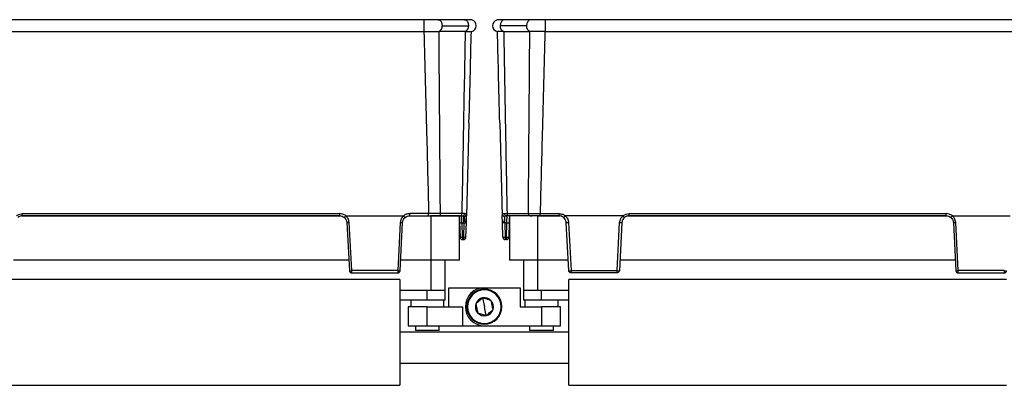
# Model space of a CAD drawing. Header units: millimetres. Extents: x -724 to 2929, y 427 to 799.
# Tile 45 of 50: x 1820 to 2027, y 603 to 680. Entities that reach past the tile are written whole.
import ezdxf

# ---------------------------------------------------------------- set-up
doc = ezdxf.new("R2010")
doc.units = ezdxf.units.MM

# ---------------------------------------------------------------- blocks, each defined once
blk = doc.blocks.new('Drawing View6')
at = {"color": 7, "linetype": 'Continuous', "lineweight": 25}
for p, q in [((-972.94, 65.63), (-1074.96, 65.63)), ((-972.94, 65.63), (-972.94, 63.15)), ((-964.4, 65.63), (-969.94, 65.63)), ((-969.06, 64.38), (-963.51, 64.38)), ((-951.34, 64.38), (-956.89, 64.38)), ((-950.46, 65.63), (-956, 65.63)), ((-947.46, 65.63), (-947.46, 63.15)), ((-845.44, 65.63), (-947.46, 65.63)), ((-1074.96, 63.15), (-972.94, 63.15)), ((-969.78, 63.15), (-969.74, 63.15)), ((-964.25, 63.15), (-969.74, 63.15)), ((-956.15, 63.15), (-950.66, 63.15)), ((-950.62, 63.15), (-950.66, 63.15)), ((-947.46, 63.15), (-845.44, 63.15)), ((-963.44, 43.98), (-963.95, 24.45)), ((-956.96, 43.98), (-956.45, 24.45)), ((-1057.29, 24.91), (-990.61, 24.91)), ((-1057.29, 24.45), (-1057.29, 24.91)), ((-990.61, 24.45), (-990.61, 24.91)), ((-971.92, 24.91), (-975.9, 24.91)), ((-975.9, 24.45), (-975.9, 24.91)), ((-971.92, 24.45), (-971.92, 24.91)), ((-964.96, 24.93), (-969.45, 24.93)), ((-964.37, 24.93), (-964.96, 24.93)), ((-956.03, 24.93), (-955.44, 24.93)), ((-955.44, 24.93), (-950.95, 24.93)), ((-948.48, 24.91), (-944.5, 24.91)), ((-948.48, 24.45), (-948.48, 24.91)), ((-944.5, 24.45), (-944.5, 24.91)), ((-929.79, 24.91), (-863.11, 24.91)), ((-929.79, 24.45), (-929.79, 24.91)), ((-863.11, 24.45), (-863.11, 24.91)), ((-1057.52, 24.41), (-990.38, 24.41)), ((-990.61, 24.45), (-1057.29, 24.45)), ((-989.32, 24.45), (-977.19, 24.45)), ((-989.11, 23.03), (-988.58, 12.92)), ((-988.1, 12.94), (-988.63, 23.04)), ((-977.88, 23.04), (-978.41, 12.94)), ((-977.93, 12.92), (-977.4, 23.03)), ((-976.13, 24.41), (-971.45, 24.41)), ((-975.9, 24.45), (-971.92, 24.45)), ((-971.45, 24.41), (-971.45, 15.11)), ((-965.45, 24.41), (-971.45, 24.41)), ((-969.79, 24.45), (-970.15, 24.45)), ((-969.79, 24.45), (-965.31, 24.45)), ((-965.45, 15.11), (-965.45, 24.41)), ((-965.41, 22.99), (-965.33, 19.94)), ((-964.96, 24.4), (-964.96, 24.45)), ((-964.91, 22.99), (-964.49, 22.99)), ((-964.83, 19.94), (-964.91, 22.99)), ((-964.49, 22.99), (-964.57, 19.94)), ((-964.49, 22.99), (-964.49, 24.29)), ((-964.07, 19.94), (-963.99, 22.99)), ((-963.96, 24), (-963.95, 24.29)), ((-963.95, 24.29), (-963.95, 24.45)), ((-956.41, 22.99), (-956.45, 24.45)), ((-956.44, 24), (-956.45, 24.29)), ((-956.33, 19.94), (-956.41, 22.99)), ((-955.91, 22.99), (-955.91, 24.29)), ((-955.49, 22.99), (-955.91, 22.99)), ((-955.91, 22.99), (-955.83, 19.94)), ((-955.57, 19.94), (-955.49, 22.99)), ((-955.44, 24.4), (-955.44, 24.45)), ((-950.61, 24.45), (-955.09, 24.45)), ((-954.99, 22.99), (-955.07, 19.94)), ((-954.95, 24.41), (-954.95, 15.11)), ((-948.95, 24.41), (-954.95, 24.41)), ((-950.61, 24.45), (-950.25, 24.45)), ((-948.95, 15.11), (-948.95, 24.41)), ((-948.95, 24.41), (-944.27, 24.41)), ((-944.5, 24.45), (-948.48, 24.45)), ((-931.08, 24.45), (-943.21, 24.45)), ((-942.47, 12.92), (-943, 23.03)), ((-942.52, 23.04), (-941.99, 12.94)), ((-932.3, 12.94), (-931.77, 23.04)), ((-931.29, 23.03), (-931.82, 12.92)), ((-930.02, 24.41), (-862.88, 24.41)), ((-863.11, 24.45), (-929.79, 24.45)), ((-861.82, 24.45), (-849.69, 24.45)), ((-861.61, 23.03), (-861.08, 12.92)), ((-860.6, 12.94), (-861.13, 23.04)), ((-964.57, 19.94), (-964.83, 19.94)), ((-964.83, 19.94), (-964.83, 19.45)), ((-964.83, 19.45), (-964.57, 19.45)), ((-964.57, 19.94), (-964.57, 19.45)), ((-955.83, 19.94), (-955.57, 19.94)), ((-955.83, 19.94), (-955.83, 19.45)), ((-955.57, 19.45), (-955.83, 19.45)), ((-955.57, 19.94), (-955.57, 19.45)), ((-988.7, 15.11), (-1059.2, 15.11)), ((-971.45, 15.11), (-977.81, 15.11)), ((-965.45, 15.11), (-971.45, 15.11)), ((-971.45, 15.11), (-971.45, 8.75)), ((-968.45, 8.75), (-968.45, 15.11)), ((-948.95, 15.11), (-954.95, 15.11)), ((-951.95, 15.11), (-951.95, 8.75)), ((-942.59, 15.11), (-948.95, 15.11)), ((-948.95, 8.75), (-948.95, 15.11)), ((-861.2, 15.11), (-931.7, 15.11)), ((-978.41, 12.94), (-988.1, 12.94)), ((-988.1, 12.45), (-978.42, 12.45)), ((-941.99, 12.94), (-932.3, 12.94)), ((-932.3, 12.45), (-941.98, 12.45)), ((-850.91, 12.94), (-860.6, 12.94)), ((-860.6, 12.45), (-850.92, 12.45)), ((-977.95, 11.05), (-1069.95, 11.05)), ((-977.95, 11.05), (-977.95, -11.15)), ((-942.45, -11.15), (-942.45, 11.05)), ((-850.45, 11.05), (-942.45, 11.05)), ((-971.45, 8.75), (-977.95, 8.75)), ((-972.2, 6.75), (-972.2, 8.75)), ((-968.45, 8.75), (-971.45, 8.75)), ((-968.45, 6.75), (-968.45, 8.75)), ((-967.7, 5.35), (-967.7, 9.35)), ((-967.7, 9.35), (-960.2, 9.35)), ((-960.92, 8.94), (-960.9, 8.81)), ((-960.2, 9.35), (-952.7, 9.35)), ((-952.7, 9.35), (-952.7, 5.35)), ((-951.95, 8.75), (-951.95, 6.75)), ((-948.95, 8.75), (-951.95, 8.75)), ((-942.45, 8.75), (-948.95, 8.75)), ((-948.2, 6.75), (-948.2, 8.75)), ((-972.2, 6.75), (-977.95, 6.75)), ((-975.7, 6.75), (-975.7, 5.35)), ((-968.45, 6.75), (-972.2, 6.75)), ((-968.7, 5.35), (-968.7, 6.75)), ((-960.58, 7.23), (-960.2, 5.35)), ((-948.2, 6.75), (-951.95, 6.75)), ((-951.7, 6.75), (-951.7, 5.35)), ((-942.45, 6.75), (-948.2, 6.75)), ((-944.7, 5.35), (-944.7, 6.75)), ((-976.2, 5.35), (-976.2, 1.35)), ((-972.2, 5.35), (-976.2, 5.35)), ((-972.2, 1.35), (-972.2, 5.35)), ((-972.2, 5.35), (-964.7, 5.35)), ((-964.7, 1.35), (-964.7, 5.35)), ((-959.82, 3.47), (-960.2, 5.35)), ((-952.7, 5.35), (-948.2, 5.35)), ((-948.2, 5.35), (-948.2, 1.35)), ((-944.2, 5.35), (-948.2, 5.35)), ((-944.2, 1.35), (-944.2, 5.35)), ((-942.45, 0), (-977.95, 0)), ((-976.2, 1.35), (-972.2, 1.35)), ((-974.7, 1.35), (-974.7, 0.35)), ((-969.7, 0.35), (-974.7, 0.35)), ((-972.2, 1.35), (-964.7, 1.35)), ((-969.7, 0.35), (-969.7, 1.35)), ((-964.7, 1.35), (-960.2, 1.35)), ((-960.2, 1.35), (-948.2, 1.35)), ((-959.48, 1.76), (-959.5, 1.89)), ((-950.7, 1.35), (-950.7, 0.35)), ((-945.7, 0.35), (-950.7, 0.35)), ((-948.2, 1.35), (-944.2, 1.35)), ((-945.7, 0.35), (-945.7, 1.35)), ((-977.95, -6.5), (-942.45, -6.5)), ((-1069.95, -11.15), (-977.95, -11.15)), ((-942.45, -11.15), (-850.45, -11.15))]:
    blk.add_line(p, q, dxfattribs=at)
at = {"color": 7, "linetype": 'Continuous', "lineweight": 25, "flags": 128}
for points in [[(-969.94, 65.63), (-969.94, 65.63), (-969.6, 65.54), (-969.31, 65.27), (-969.12, 64.86), (-969.06, 64.38)], [(-964.4, 65.63), (-964.38, 65.63), (-964.04, 65.53), (-963.77, 65.26), (-963.58, 64.86), (-963.51, 64.38)], [(-956, 65.63), (-956.02, 65.63), (-956.36, 65.53), (-956.63, 65.26), (-956.82, 64.86), (-956.89, 64.38)], [(-950.46, 65.63), (-950.46, 65.63), (-950.8, 65.54), (-951.09, 65.27), (-951.28, 64.86), (-951.34, 64.38)]]:
    blk.add_lwpolyline(points, dxfattribs=at)
at = {"color": 7, "linetype": 'Continuous', "lineweight": 25}
for centre, radius, start, end in [((-970.26, 64.26), 1.21, 292.9478, 5.7228), ((-964.71, 64.26), 1.21, 292.9668, 5.7192), ((-963.15, 64.38), 1.25, 280.0562, 0), ((-963.15, 64.38), 1.25, 0, 75.1141), ((-957.25, 64.38), 1.25, 103.4111, 180), ((-957.25, 64.38), 1.25, 180, 259.9438), ((-955.69, 64.26), 1.21, 174.2808, 247.0332), ((-950.14, 64.26), 1.21, 174.2772, 247.0522), ((-969.88, 24.87), 0.433, 281.1269, 6.9239), ((-965.39, 24.87), 0.433, 281.1269, 6.9239), ((-964.83, 24.91), 0.46, 273.9282, 2.098), ((-955.57, 24.91), 0.46, 177.902, 266.0718), ((-955.01, 24.87), 0.433, 173.0761, 258.8731), ((-950.52, 24.87), 0.433, 173.0761, 258.8731), ((-988.99, 27.72), 4.69, 268.5083, 274.4927), ((-977.52, 27.72), 4.69, 265.5073, 271.4917), ((-965.16, 27.77), 4.78, 267.0055, 272.9945), ((-964.51, 24.81), 0.512, 272.6791, 350.3267), ((-955.89, 24.81), 0.512, 189.6733, 267.3209), ((-955.24, 27.77), 4.78, 267.0055, 272.9945), ((-942.88, 27.72), 4.69, 268.5083, 274.4927), ((-931.41, 27.72), 4.69, 265.5073, 271.4917), ((-861.49, 27.72), 4.69, 268.5083, 274.4927), ((-965.08, 24.71), 4.78, 267.0055, 272.9945), ((-964.83, 19.95), 0.5, 181.5, 270), ((-964.32, 24.71), 4.78, 267.0055, 272.9945), ((-964.57, 19.95), 0.5, 270, 358.5), ((-956.08, 24.71), 4.78, 267.0055, 272.9945), ((-955.83, 19.95), 0.5, 181.5, 270), ((-955.32, 24.71), 4.78, 267.0055, 272.9945), ((-955.57, 19.95), 0.5, 270, 358.5), ((-988.46, 17.61), 4.69, 268.5083, 274.4927), ((-988.1, 12.94), 0.49, 183, 270), ((-978.05, 17.61), 4.69, 265.5073, 271.4917), ((-978.17, 15.27), 2.36, 264.0433, 275.9567), ((-942.35, 17.61), 4.69, 268.5083, 274.4927), ((-942.23, 15.27), 2.36, 264.0433, 275.9567), ((-931.94, 17.61), 4.69, 265.5073, 271.4917), ((-932.25, 12.99), 0.445, 263.4923, 350.4061), ((-860.96, 17.61), 4.69, 268.5083, 274.4927), ((-860.6, 12.94), 0.49, 183, 270), ((-850.67, 15.27), 2.36, 264.0433, 275.9567), ((-960.2, 5.35), 4, 90, 270), ((-960.2, 5.35), 3.67, 101.3775, 281.3775), ((-960.2, 5.35), 3.53, 101.3775, 281.3775), ((-960.2, 5.35), 3.67, 281.3775, 101.3775), ((-960.2, 5.35), 3.53, 281.3775, 101.3775), ((-960.2, 5.35), 1.91, 101.3775, 161.3802), ((-960.2, 5.35), 1.91, 41.3775, 101.3775), ((-960.2, 5.35), 1.91, 341.3775, 41.3775), ((-960.2, 5.35), 1.91, 161.3802, 221.3775), ((-960.2, 5.35), 1.91, 281.3775, 341.3775), ((-960.2, 5.35), 1.91, 221.3775, 281.3775)]:
    blk.add_arc(centre, radius, start, end, dxfattribs=at)
for points, knots in [([(-969.94, 65.63), (-970.15, 65.63), (-970.56, 65.63), (-971.31, 65.63), (-972.11, 65.63), (-972.66, 65.63), (-972.94, 65.63)], [0, 0, 0, 0, 0.249446, 0.499643, 0.748648, 1, 1, 1, 1]), ([(-962.83, 65.59), (-962.88, 65.6), (-962.96, 65.61), (-963.31, 65.63), (-963.78, 65.63), (-964.2, 65.63), (-964.4, 65.63)], [0, 0, 0, 0, 0.256441, 0.509026, 0.755751, 1, 1, 1, 1]), ([(-955.99, 65.63), (-956.2, 65.63), (-956.62, 65.63), (-957.08, 65.63), (-957.41, 65.62), (-957.5, 65.61), (-957.54, 65.6)], [0, 0, 0, 0, 0.244853, 0.491764, 0.744142, 1, 1, 1, 1]), ([(-947.46, 65.63), (-947.74, 65.63), (-948.29, 65.63), (-949.09, 65.63), (-949.84, 65.63), (-950.25, 65.63), (-950.46, 65.63)], [0, 0, 0, 0, 0.251352, 0.500357, 0.750554, 1, 1, 1, 1]), ([(-972.92, 63.15), (-972.93, 63.15), (-972.93, 63.15), (-972.94, 63.15), (-972.94, 63.15)], [0, 0, 0, 0, 0.559994, 1, 1, 1, 1]), ([(-972.92, 63.15), (-972.45, 63.15), (-971.67, 63.15), (-970.6, 63.15), (-970.07, 63.15), (-969.78, 63.15)], [0, 0, 0, 0, 0.404901, 0.678921, 1, 1, 1, 1]), ([(-972.92, 63.15), (-972.73, 56.01), (-972.38, 43.27), (-972.06, 30.52), (-971.92, 24.91)], [0, 0, 0, 0, 0.560004, 1, 1, 1, 1]), ([(-969.45, 24.93), (-969.5, 32.06), (-969.6, 44.81), (-969.7, 57.55), (-969.74, 63.15)], [0, 0, 0, 0, 0.5600014, 1, 1, 1, 1]), ([(-964.25, 63.15), (-964.38, 56.02), (-964.6, 43.28), (-964.85, 30.53), (-964.96, 24.93)], [0, 0, 0, 0, 0.560004, 1, 1, 1, 1]), ([(-964.25, 63.15), (-964.25, 63.15), (-964.25, 63.15), (-964.25, 63.15), (-964.24, 63.15)], [0, 0, 0, 0, 0.56, 1, 1, 1, 1]), ([(-964.24, 63.15), (-964.02, 63.15), (-963.63, 63.15), (-963.09, 63.15), (-963, 63.15), (-962.94, 63.15)], [0, 0, 0, 0, 0.2860724, 0.5160768, 1, 1, 1, 1]), ([(-963.44, 43.98), (-963.34, 47.56), (-963.18, 53.95), (-963.01, 60.34), (-962.94, 63.15)], [0, 0, 0, 0, 0.5600186, 1, 1, 1, 1]), ([(-956.16, 63.15), (-956.53, 63.15), (-957.28, 63.15), (-957.4, 63.15), (-957.46, 63.15)], [0, 0, 0, 0, 0.500454, 1, 1, 1, 1]), ([(-956.96, 43.98), (-957.06, 47.56), (-957.22, 53.95), (-957.39, 60.34), (-957.46, 63.15)], [0, 0, 0, 0, 0.560019, 1, 1, 1, 1]), ([(-956.15, 63.15), (-956.15, 63.15), (-956.15, 63.15), (-956.15, 63.15), (-956.16, 63.15)], [0, 0, 0, 0, 0.56, 1, 1, 1, 1]), ([(-956.15, 63.15), (-956.02, 56.02), (-955.8, 43.28), (-955.55, 30.53), (-955.44, 24.93)], [0, 0, 0, 0, 0.560004, 1, 1, 1, 1]), ([(-950.95, 24.93), (-950.9, 32.06), (-950.8, 44.81), (-950.7, 57.55), (-950.66, 63.15)], [0, 0, 0, 0, 0.560001, 1, 1, 1, 1]), ([(-947.48, 63.15), (-948, 63.15), (-948.84, 63.15), (-949.89, 63.15), (-950.37, 63.15), (-950.62, 63.15)], [0, 0, 0, 0, 0.455145, 0.719094, 1, 1, 1, 1]), ([(-947.48, 63.15), (-947.67, 56.01), (-948.02, 43.27), (-948.34, 30.52), (-948.48, 24.91)], [0, 0, 0, 0, 0.560004, 1, 1, 1, 1]), ([(-947.48, 63.15), (-947.47, 63.15), (-947.47, 63.15), (-947.46, 63.15), (-947.46, 63.15)], [0, 0, 0, 0, 0.559994, 1, 1, 1, 1]), ([(-1058.57, 24.45), (-1058.35, 24.6), (-1057.96, 24.86), (-1057.49, 24.9), (-1057.29, 24.91)], [0, 0, 0, 0, 0.560071, 1, 1, 1, 1]), ([(-989.33, 24.45), (-989.55, 24.6), (-989.94, 24.86), (-990.41, 24.9), (-990.61, 24.91)], [0, 0, 0, 0, 0.560071, 1, 1, 1, 1]), ([(-975.9, 24.91), (-976.16, 24.89), (-976.63, 24.84), (-977.01, 24.57), (-977.18, 24.45)], [0, 0, 0, 0, 0.559922, 1, 1, 1, 1]), ([(-969.45, 24.93), (-969.62, 24.93), (-969.96, 24.92), (-970.58, 24.92), (-971.23, 24.92), (-971.69, 24.91), (-971.92, 24.91)], [0, 0, 0, 0, 0.250771, 0.499923, 0.749565, 1, 1, 1, 1]), ([(-964.01, 24.72), (-964.05, 24.78), (-964.12, 24.9), (-964.29, 24.92), (-964.37, 24.93)], [0, 0, 0, 0, 0.498303, 1, 1, 1, 1]), ([(-956.39, 24.72), (-956.35, 24.78), (-956.28, 24.9), (-956.11, 24.92), (-956.03, 24.93)], [0, 0, 0, 0, 0.498303, 1, 1, 1, 1]), ([(-950.95, 24.93), (-950.78, 24.93), (-950.44, 24.92), (-949.82, 24.92), (-949.17, 24.92), (-948.71, 24.91), (-948.48, 24.91)], [0, 0, 0, 0, 0.2507715, 0.4999227, 0.7495649, 1, 1, 1, 1]), ([(-944.5, 24.91), (-944.24, 24.89), (-943.77, 24.84), (-943.39, 24.57), (-943.22, 24.45)], [0, 0, 0, 0, 0.559922, 1, 1, 1, 1]), ([(-931.07, 24.45), (-930.85, 24.6), (-930.46, 24.86), (-929.99, 24.9), (-929.79, 24.91)], [0, 0, 0, 0, 0.560071, 1, 1, 1, 1]), ([(-861.83, 24.45), (-862.05, 24.6), (-862.44, 24.86), (-862.91, 24.9), (-863.11, 24.91)], [0, 0, 0, 0, 0.560071, 1, 1, 1, 1]), ([(-1057.29, 24.45), (-1057.46, 24.43), (-1057.82, 24.4), (-1058.11, 24.2), (-1058.26, 24.1)], [0, 0, 0, 0, 0.489175, 1, 1, 1, 1]), ([(-990.61, 24.45), (-990.44, 24.43), (-990.08, 24.4), (-989.79, 24.2), (-989.64, 24.1)], [0, 0, 0, 0, 0.489175, 1, 1, 1, 1]), ([(-989.64, 24.1), (-989.64, 24.1), (-989.64, 24.1), (-989.61, 24.12), (-989.58, 24.16), (-989.52, 24.23), (-989.43, 24.32), (-989.36, 24.41), (-989.33, 24.45)], [0, 0, 0, 0, 0.139541, 0.281229, 0.42135, 0.556376, 0.799485, 1, 1, 1, 1]), ([(-989.64, 24.1), (-989.52, 23.97), (-989.32, 23.76), (-989.16, 23.38), (-989.13, 23.15), (-989.11, 23.03)], [0, 0, 0, 0, 0.429917, 0.697669, 1, 1, 1, 1]), ([(-989.32, 24.45), (-989.32, 24.45), (-989.32, 24.45), (-989.33, 24.45), (-989.33, 24.45), (-989.33, 24.45)], [0, 0, 0, 0, 0.559257, 0.77874, 1, 1, 1, 1]), ([(-988.63, 23.04), (-988.68, 23.34), (-988.77, 23.89), (-989.15, 24.28), (-989.32, 24.45)], [0, 0, 0, 0, 0.560027, 1, 1, 1, 1]), ([(-977.19, 24.45), (-977.4, 24.22), (-977.77, 23.82), (-977.85, 23.28), (-977.88, 23.04)], [0, 0, 0, 0, 0.559975, 1, 1, 1, 1]), ([(-977.4, 23.03), (-977.38, 23.15), (-977.35, 23.38), (-977.19, 23.76), (-976.99, 23.97), (-976.87, 24.1)], [0, 0, 0, 0, 0.302331, 0.570083, 1, 1, 1, 1]), ([(-977.18, 24.45), (-977.18, 24.45), (-977.18, 24.45), (-977.19, 24.45), (-977.19, 24.45), (-977.19, 24.45)], [0, 0, 0, 0, 0.279345, 0.559313, 1, 1, 1, 1]), ([(-976.87, 24.1), (-976.87, 24.1), (-976.87, 24.1), (-976.9, 24.12), (-976.93, 24.16), (-976.99, 24.23), (-977.08, 24.32), (-977.15, 24.41), (-977.18, 24.45)], [0, 0, 0, 0, 0.139837, 0.281809, 0.422153, 0.557296, 0.800225, 1, 1, 1, 1]), ([(-976.87, 24.1), (-976.72, 24.2), (-976.43, 24.4), (-976.07, 24.43), (-975.9, 24.45)], [0, 0, 0, 0, 0.510825, 1, 1, 1, 1]), ([(-971.92, 24.45), (-971.48, 24.45), (-970.68, 24.45), (-970.06, 24.45), (-969.79, 24.45)], [0, 0, 0, 0, 0.558912, 1, 1, 1, 1]), ([(-965.45, 24.45), (-965.45, 24.43), (-965.45, 24.29), (-965.43, 23.81), (-965.42, 23.3), (-965.41, 22.99)], [0, 0, 0, 0, 0.0731303, 0.4400356, 1, 1, 1, 1]), ([(-965.31, 24.45), (-965.2, 24.45), (-965.01, 24.45), (-964.87, 24.45), (-964.8, 24.45)], [0, 0, 0, 0, 0.559707, 1, 1, 1, 1]), ([(-964.91, 22.99), (-964.92, 23.11), (-964.92, 23.33), (-964.94, 23.69), (-964.95, 24.08), (-964.96, 24.25), (-964.96, 24.35)], [0, 0, 0, 0, 0.202483, 0.380438, 0.661683, 1, 1, 1, 1]), ([(-964.8, 24.45), (-964.73, 24.44), (-964.59, 24.44), (-964.52, 24.34), (-964.49, 24.29)], [0, 0, 0, 0, 0.507374, 1, 1, 1, 1]), ([(-964.49, 24.29), (-964.46, 24.22), (-964.41, 24.09), (-964.41, 23.77), (-964.38, 23.48), (-964.31, 23.28), (-964.27, 23.22), (-964.24, 23.19)], [0, 0, 0, 0, 0.277538, 0.553015, 0.833899, 0.910241, 1, 1, 1, 1]), ([(-964.49, 22.99), (-964.45, 22.99), (-964.39, 23), (-964.26, 23), (-964.12, 23.01), (-964.03, 23), (-963.99, 23), (-963.99, 22.99), (-963.99, 22.99)], [0, 0, 0, 0, 0.130726, 0.257768, 0.5000002, 0.7422598, 0.8692948, 1, 1, 1, 1]), ([(-964.24, 23.19), (-964.2, 23.15), (-964.12, 23.09), (-964.01, 23.03), (-964, 23.01), (-963.99, 22.99)], [0, 0, 0, 0, 0.347408, 0.630941, 1, 1, 1, 1]), ([(-963.95, 24.29), (-963.95, 24.37), (-963.95, 24.55), (-963.99, 24.66), (-964.01, 24.72)], [0, 0, 0, 0, 0.493609, 1, 1, 1, 1]), ([(-963.99, 22.99), (-963.98, 23.26), (-963.97, 23.63), (-963.96, 23.92), (-963.96, 24)], [0, 0, 0, 0, 0.741632, 1, 1, 1, 1]), ([(-956.45, 24.29), (-956.45, 24.37), (-956.45, 24.55), (-956.41, 24.66), (-956.39, 24.72)], [0, 0, 0, 0, 0.493609, 1, 1, 1, 1]), ([(-956.41, 22.99), (-956.42, 23.26), (-956.43, 23.63), (-956.44, 23.92), (-956.44, 24)], [0, 0, 0, 0, 0.7416325, 1, 1, 1, 1]), ([(-955.91, 24.29), (-955.94, 24.22), (-955.99, 24.09), (-955.99, 23.77), (-956.02, 23.48), (-956.09, 23.28), (-956.17, 23.17), (-956.29, 23.09), (-956.39, 23.03), (-956.4, 23.01), (-956.41, 22.99)], [0, 0, 0, 0, 0.199132, 0.396786, 0.598319, 0.653095, 0.717496, 0.81564, 0.895739, 1, 1, 1, 1]), ([(-955.91, 22.99), (-955.95, 22.99), (-956.01, 23), (-956.14, 23), (-956.28, 23.01), (-956.37, 23), (-956.41, 23), (-956.41, 22.99), (-956.41, 22.99)], [0, 0, 0, 0, 0.1307052, 0.2577402, 0.4999998, 0.742232, 0.869274, 1, 1, 1, 1]), ([(-955.6, 24.45), (-955.67, 24.44), (-955.81, 24.44), (-955.88, 24.34), (-955.91, 24.29)], [0, 0, 0, 0, 0.507374, 1, 1, 1, 1]), ([(-955.09, 24.45), (-955.2, 24.45), (-955.39, 24.45), (-955.53, 24.45), (-955.6, 24.45)], [0, 0, 0, 0, 0.5597072, 1, 1, 1, 1]), ([(-955.49, 22.99), (-955.48, 23.11), (-955.48, 23.33), (-955.46, 23.69), (-955.45, 24.07), (-955.44, 24.35), (-955.44, 24.39), (-955.44, 24.4)], [0, 0, 0, 0, 0.173106, 0.325249, 0.565721, 0.854963, 1, 1, 1, 1]), ([(-954.95, 24.45), (-954.95, 24.43), (-954.95, 24.29), (-954.97, 23.81), (-954.98, 23.3), (-954.99, 22.99)], [0, 0, 0, 0, 0.07313, 0.440036, 1, 1, 1, 1]), ([(-948.48, 24.45), (-948.92, 24.45), (-949.72, 24.45), (-950.34, 24.45), (-950.61, 24.45)], [0, 0, 0, 0, 0.558912, 1, 1, 1, 1]), ([(-943.53, 24.1), (-943.68, 24.2), (-943.97, 24.4), (-944.33, 24.43), (-944.5, 24.45)], [0, 0, 0, 0, 0.510825, 1, 1, 1, 1]), ([(-943.53, 24.1), (-943.53, 24.1), (-943.53, 24.1), (-943.5, 24.12), (-943.47, 24.16), (-943.41, 24.23), (-943.32, 24.32), (-943.25, 24.41), (-943.22, 24.45)], [0, 0, 0, 0, 0.139541, 0.281229, 0.42135, 0.556376, 0.799485, 1, 1, 1, 1]), ([(-943, 23.03), (-943.02, 23.15), (-943.05, 23.38), (-943.21, 23.76), (-943.41, 23.97), (-943.53, 24.1)], [0, 0, 0, 0, 0.302331, 0.570083, 1, 1, 1, 1]), ([(-943.22, 24.45), (-943.22, 24.45), (-943.22, 24.45), (-943.21, 24.45), (-943.21, 24.45), (-943.21, 24.45)], [0, 0, 0, 0, 0.279345, 0.559313, 1, 1, 1, 1]), ([(-943.21, 24.45), (-943, 24.22), (-942.63, 23.82), (-942.55, 23.28), (-942.52, 23.04)], [0, 0, 0, 0, 0.5599746, 1, 1, 1, 1]), ([(-931.77, 23.04), (-931.72, 23.34), (-931.63, 23.89), (-931.25, 24.28), (-931.08, 24.45)], [0, 0, 0, 0, 0.560027, 1, 1, 1, 1]), ([(-930.76, 24.1), (-930.88, 23.97), (-931.08, 23.76), (-931.24, 23.38), (-931.27, 23.15), (-931.29, 23.03)], [0, 0, 0, 0, 0.4299166, 0.6976692, 1, 1, 1, 1]), ([(-931.08, 24.45), (-931.08, 24.45), (-931.08, 24.45), (-931.07, 24.45), (-931.07, 24.45), (-931.07, 24.45)], [0, 0, 0, 0, 0.5592574, 0.7787404, 1, 1, 1, 1]), ([(-930.76, 24.1), (-930.76, 24.1), (-930.76, 24.1), (-930.79, 24.12), (-930.82, 24.16), (-930.88, 24.23), (-930.97, 24.32), (-931.04, 24.41), (-931.07, 24.45)], [0, 0, 0, 0, 0.139837, 0.281809, 0.422153, 0.557296, 0.800225, 1, 1, 1, 1]), ([(-929.79, 24.45), (-929.96, 24.43), (-930.32, 24.4), (-930.61, 24.2), (-930.76, 24.1)], [0, 0, 0, 0, 0.489175, 1, 1, 1, 1]), ([(-863.11, 24.45), (-862.94, 24.43), (-862.58, 24.4), (-862.29, 24.2), (-862.14, 24.1)], [0, 0, 0, 0, 0.489175, 1, 1, 1, 1]), ([(-862.14, 24.1), (-862.14, 24.1), (-862.14, 24.1), (-862.11, 24.12), (-862.08, 24.16), (-862.02, 24.23), (-861.93, 24.32), (-861.86, 24.41), (-861.83, 24.45)], [0, 0, 0, 0, 0.139541, 0.281229, 0.42135, 0.556376, 0.799485, 1, 1, 1, 1]), ([(-862.14, 24.1), (-862.02, 23.97), (-861.82, 23.76), (-861.66, 23.38), (-861.63, 23.15), (-861.61, 23.03)], [0, 0, 0, 0, 0.429917, 0.697669, 1, 1, 1, 1]), ([(-861.82, 24.45), (-861.82, 24.45), (-861.82, 24.45), (-861.83, 24.45), (-861.83, 24.45), (-861.83, 24.45)], [0, 0, 0, 0, 0.5592574, 0.7787404, 1, 1, 1, 1]), ([(-861.13, 23.04), (-861.18, 23.34), (-861.27, 23.89), (-861.65, 24.28), (-861.82, 24.45)], [0, 0, 0, 0, 0.560027, 1, 1, 1, 1]), ([(-988.58, 12.92), (-988.58, 12.92), (-988.58, 12.92), (-988.58, 12.92), (-988.58, 12.91), (-988.58, 12.91), (-988.58, 12.91)], [0, 0, 0, 0, 0.270759, 0.562561, 0.789542, 1, 1, 1, 1]), ([(-978.41, 12.92), (-978.41, 12.87), (-978.42, 12.77), (-978.42, 12.64), (-978.42, 12.55), (-978.42, 12.5), (-978.42, 12.46), (-978.42, 12.45), (-978.42, 12.45)], [0, 0, 0, 0, 0.19781, 0.429961, 0.559488, 0.697674, 0.844514, 1, 1, 1, 1]), ([(-978.42, 12.45), (-978.39, 12.45), (-978.31, 12.46), (-978.19, 12.5), (-978.07, 12.59), (-977.96, 12.74), (-977.93, 12.86), (-977.93, 12.92)], [0, 0, 0, 0, 0.15539, 0.290783, 0.500796, 0.757678, 1, 1, 1, 1]), ([(-978.41, 12.94), (-978.41, 12.93), (-978.41, 12.93), (-978.41, 12.93), (-978.41, 12.92)], [0, 0, 0, 0, 0.56, 1, 1, 1, 1]), ([(-977.93, 12.92), (-977.93, 12.92), (-977.93, 12.92), (-977.93, 12.92), (-977.93, 12.92)], [0, 0, 0, 0, 0.56, 1, 1, 1, 1]), ([(-942.47, 12.92), (-942.47, 12.92), (-942.47, 12.92), (-942.47, 12.92), (-942.47, 12.92)], [0, 0, 0, 0, 0.56, 1, 1, 1, 1]), ([(-941.98, 12.45), (-942.01, 12.45), (-942.09, 12.46), (-942.21, 12.5), (-942.33, 12.59), (-942.44, 12.74), (-942.47, 12.86), (-942.47, 12.92)], [0, 0, 0, 0, 0.155365, 0.290749, 0.500796, 0.757657, 1, 1, 1, 1]), ([(-941.99, 12.94), (-941.99, 12.93), (-941.99, 12.93), (-941.99, 12.93), (-941.99, 12.92)], [0, 0, 0, 0, 0.56, 1, 1, 1, 1]), ([(-941.99, 12.92), (-941.99, 12.87), (-941.98, 12.77), (-941.98, 12.64), (-941.98, 12.55), (-941.98, 12.5), (-941.98, 12.46), (-941.98, 12.45), (-941.98, 12.45)], [0, 0, 0, 0, 0.1978101, 0.4299612, 0.5594884, 0.6976744, 0.8445136, 1, 1, 1, 1]), ([(-931.82, 12.92), (-931.82, 12.92), (-931.82, 12.92), (-931.82, 12.92), (-931.82, 12.91), (-931.82, 12.91), (-931.82, 12.91)], [0, 0, 0, 0, 0.270759, 0.562561, 0.789542, 1, 1, 1, 1]), ([(-861.08, 12.92), (-861.08, 12.92), (-861.08, 12.92), (-861.08, 12.92), (-861.08, 12.91), (-861.08, 12.91), (-861.08, 12.91)], [0, 0, 0, 0, 0.270759, 0.562561, 0.789542, 1, 1, 1, 1]), ([(-850.91, 12.92), (-850.91, 12.87), (-850.92, 12.77), (-850.92, 12.64), (-850.92, 12.55), (-850.92, 12.5), (-850.92, 12.46), (-850.92, 12.45), (-850.92, 12.45)], [0, 0, 0, 0, 0.19781, 0.429961, 0.559488, 0.697674, 0.844514, 1, 1, 1, 1]), ([(-850.92, 12.45), (-850.89, 12.45), (-850.81, 12.46), (-850.69, 12.5), (-850.57, 12.59), (-850.46, 12.74), (-850.43, 12.86), (-850.43, 12.92)], [0, 0, 0, 0, 0.15539, 0.290783, 0.500796, 0.757678, 1, 1, 1, 1]), ([(-850.91, 12.94), (-850.91, 12.93), (-850.91, 12.93), (-850.91, 12.93), (-850.91, 12.92)], [0, 0, 0, 0, 0.56, 1, 1, 1, 1]), ([(-960.58, 7.23), (-960.82, 7.01), (-961.3, 6.59), (-961.77, 6.17), (-962.01, 5.96)], [0, 0, 0, 0, 0.500017, 1, 1, 1, 1]), ([(-958.76, 6.61), (-959.07, 6.72), (-959.67, 6.92), (-960.28, 7.12), (-960.58, 7.23)], [0, 0, 0, 0, 0.499978, 1, 1, 1, 1]), ([(-958.39, 4.74), (-958.45, 5.05), (-958.58, 5.68), (-958.7, 6.3), (-958.76, 6.61)], [0, 0, 0, 0, 0.499978, 1, 1, 1, 1]), ([(-962.01, 5.96), (-961.95, 5.65), (-961.82, 5.02), (-961.7, 4.4), (-961.64, 4.09)], [0, 0, 0, 0, 0.500016, 1, 1, 1, 1]), ([(-959.82, 3.47), (-959.58, 3.69), (-959.1, 4.11), (-958.63, 4.53), (-958.39, 4.74)], [0, 0, 0, 0, 0.499978, 1, 1, 1, 1]), ([(-961.64, 4.09), (-961.33, 3.98), (-960.73, 3.78), (-960.12, 3.58), (-959.82, 3.47)], [0, 0, 0, 0, 0.4999784, 1, 1, 1, 1])]:
    blk.add_open_spline(points, degree=3, knots=knots, dxfattribs=at)
for points in [[(-988.1, 12.45), (-988.1, 12.46), (-988.1, 12.47), (-988.1, 12.58), (-988.1, 12.74), (-988.1, 12.87), (-988.1, 12.94)], [(-932.3, 12.45), (-932.3, 12.46), (-932.3, 12.47), (-932.3, 12.58), (-932.3, 12.74), (-932.3, 12.87), (-932.3, 12.94)], [(-860.6, 12.45), (-860.6, 12.46), (-860.6, 12.47), (-860.6, 12.58), (-860.6, 12.74), (-860.6, 12.87), (-860.6, 12.94)]]:
    blk.add_open_spline(points, degree=3, dxfattribs=at)

msp = doc.modelspace()

# ---------------------------------------------------------------- block references
at = {"color": 7, "linetype": 'Continuous', "lineweight": 25}
msp.add_blockref('Drawing View6', (2877.43, 614.43), dxfattribs=at)

doc.saveas('drawing.dxf')
